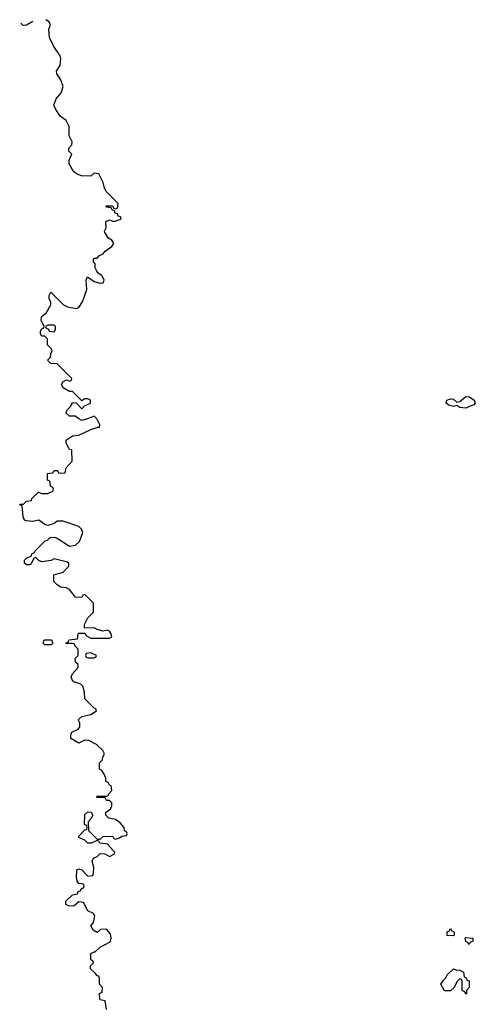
# Model space of a CAD drawing. Header units: inches. Extents: x 2601682 to 2755810, y 449311 to 584050.
# Tile 232 of 256: x 2645066 to 2648031, y 534380 to 540785. Entities that reach past the tile are written whole.
import ezdxf

# ---------------------------------------------------------------- set-up
doc = ezdxf.new("R2010")
doc.units = ezdxf.units.IN
doc.header["$MEASUREMENT"] = 0
doc.layers.add('C6543', color=7, linetype='Continuous')
doc.layers.add('C6544', color=7, linetype='Continuous')

msp = doc.modelspace()

# ---------------------------------------------------------------- linework, layer by layer
at = {"layer": 'C6543', "color": 2, "elevation": 18}
msp.add_lwpolyline([(2645630, 534346), (2645622, 534402), (2645590, 534408), (2645587.3, 534412.7), (2645586, 534450), (2645602, 534458), (2645606, 534490), (2645586, 534510), (2645586, 534550), (2645582, 534562), (2645570, 534566), (2645560.4, 534580.4), (2645526, 534610), (2645526, 534630), (2645546, 534650), (2645542, 534662), (2645528.4, 534668.4), (2645528.7, 534710), (2645550, 534722), (2645558, 534722), (2645590, 534752), (2645654.6, 534785.4), (2645662, 534810), (2645658, 534838), (2645630, 534868), (2645592.7, 534867.3), (2645570, 534846), (2645543.1, 534863.1), (2645528, 534890), (2645547.3, 534912.7), (2645554.6, 534954.6), (2645546, 534970), (2645508.9, 534988.9), (2645482, 535042), (2645450, 535046), (2645419.6, 535020.4), (2645390, 535018), (2645366, 535030), (2645366, 535050), (2645410, 535092), (2645442, 535098), (2645447.3, 535112.7), (2645462, 535118), (2645467.3, 535132.7), (2645482, 535138), (2645486, 535150), (2645482, 535162), (2645450, 535166), (2645440.4, 535180.4), (2645435.3, 535210), (2645438, 535250), (2645443.1, 535256.9), (2645450, 535262), (2645470, 535254), (2645510, 535214), (2645542, 535218), (2645547.3, 535232.7), (2645548, 535270), (2645538, 535310), (2645546, 535330), (2645570, 535342), (2645590, 535362), (2645619.6, 535359.6), (2645650, 535342), (2645682, 535358), (2645686, 535370), (2645646, 535410), (2645642, 535422), (2645588.4, 535428.4), (2645582, 535442), (2645570, 535446), (2645531.6, 535428.4), (2645510, 535428.7), (2645490, 535448), (2645450, 535466), (2645450, 535474), (2645490, 535514), (2645502, 535518), (2645506, 535530), (2645502, 535542), (2645488, 535550), (2645490, 535614), (2645508.4, 535631.6), (2645532, 535630), (2645542, 535610), (2645530, 535586), (2645512.7, 535567.3), (2645514, 535510), (2645570, 535454), (2645590, 535454), (2645610, 535472), (2645650, 535474), (2645672, 535472), (2645678, 535458), (2645690, 535454), (2645716.4, 535463.6), (2645730, 535474), (2645762, 535478), (2645766, 535490), (2645762, 535502), (2645747.3, 535507.3), (2645746, 535530), (2645720.4, 535560.4), (2645690, 535582), (2645646, 535590), (2645626, 535610), (2645626, 535630), (2645658, 535650), (2645666, 535670), (2645666, 535690), (2645650, 535706), (2645630, 535706), (2645622, 535722), (2645610, 535726), (2645570, 535726), (2645566, 535730), (2645570, 535734), (2645630, 535734), (2645642, 535738), (2645646, 535750), (2645666, 535770), (2645662, 535802), (2645650, 535806), (2645642, 535822), (2645626, 535830), (2645626, 535850), (2645616.4, 535876.4), (2645600.4, 535900.4), (2645586, 535910), (2645586, 535950), (2645606, 535970), (2645608, 535990), (2645618, 536010), (2645608, 536030), (2645566, 536070), (2645516.4, 536096.4), (2645490, 536098), (2645450, 536078), (2645398, 536110), (2645398, 536130), (2645406, 536150), (2645446, 536170), (2645456.4, 536183.6), (2645458, 536210), (2645448.4, 536228.4), (2645450, 536234), (2645470, 536252), (2645530, 536264.7), (2645566, 536290), (2645562, 536302), (2645550, 536306), (2645490, 536366), (2645488.7, 536410), (2645478, 536450), (2645463.1, 536463.1), (2645418, 536478), (2645408, 536490), (2645402, 536510), (2645408.7, 536530), (2645446, 536570), (2645446, 536590), (2645430, 536606), (2645428, 536630), (2645446, 536650), (2645446, 536690), (2645426, 536710), (2645422, 536722), (2645410, 536726), (2645370, 536726), (2645366, 536730), (2645382, 536738), (2645388.4, 536751.6), (2645442, 536758), (2645446, 536790), (2645450, 536794), (2645490, 536794), (2645498, 536778), (2645530, 536762), (2645650, 536762), (2645666, 536770), (2645662, 536790), (2645650, 536808), (2645634.6, 536814.6), (2645610, 536808), (2645570, 536818), (2645550, 536828), (2645487.3, 536827.3), (2645488, 536850), (2645510, 536894), (2645546, 536930), (2645546, 536990), (2645490, 537046), (2645478, 537042), (2645470, 537026), (2645430, 537028.7), (2645390, 537079), (2645370, 537089.2), (2645334, 537094), (2645308.9, 537108.9), (2645288, 537130), (2645287.3, 537172.7), (2645350, 537192), (2645386, 537230), (2645386, 537250), (2645376.4, 537256.4), (2645290, 537278), (2645270, 537266), (2645210, 537258), (2645190, 537266), (2645170, 537286), (2645158, 537282), (2645138, 537242), (2645130, 537238), (2645110, 537238), (2645098, 537250), (2645098, 537270), (2645110, 537282), (2645142, 537298), (2645146, 537310), (2645162, 537318), (2645166, 537330), (2645186, 537350), (2645230, 537392), (2645250, 537402), (2645264, 537416), (2645290, 537418), (2645310, 537411.3), (2645390, 537361), (2645430, 537366), (2645455.3, 537390), (2645478, 537450), (2645468, 537470), (2645450, 537488), (2645350, 537522), (2645310, 537522), (2645290, 537508.7), (2645250, 537495.3), (2645230, 537502), (2645190, 537528.7), (2645150, 537521.2), (2645110, 537524), (2645098, 537530), (2645088, 537550), (2645082, 537622), (2645066, 537630), (2645070, 537634), (2645090, 537634), (2645110, 537652), (2645142, 537658), (2645146, 537670), (2645188.4, 537711.6), (2645210, 537702), (2645250, 537702), (2645282, 537718), (2645286, 537730), (2645282, 537742), (2645266, 537750), (2645262, 537782), (2645246, 537790), (2645247.3, 537832.7), (2645282, 537838), (2645290, 537852), (2645311.6, 537851.6), (2645318, 537838), (2645330, 537834), (2645362, 537838), (2645368, 537870), (2645407.3, 537912.7), (2645406, 537986), (2645389.1, 537989.1), (2645368, 538030), (2645368, 538050), (2645410, 538078), (2645450, 538082), (2645530, 538118.8), (2645574, 538134), (2645586, 538134), (2645588, 538150), (2645568.4, 538188.4), (2645550, 538206), (2645514, 538190), (2645470, 538178), (2645446, 538190), (2645430, 538206), (2645390, 538206), (2645367.3, 538227.3), (2645378, 538250), (2645398, 538270), (2645410, 538294), (2645432.7, 538292.7), (2645470, 538254), (2645487.3, 538272.7), (2645526, 538290), (2645526, 538310), (2645510, 538318), (2645490, 538318), (2645470, 538306), (2645410, 538366), (2645390, 538366), (2645348, 538390), (2645338, 538410), (2645346, 538430), (2645370, 538442), (2645390, 538434), (2645402, 538438), (2645406, 538450), (2645310, 538546), (2645268.4, 538548.4), (2645246, 538570), (2645266, 538590), (2645268.4, 538611.6), (2645278, 538630), (2645270, 538646), (2645246, 538670), (2645246, 538710), (2645230, 538726), (2645210, 538726), (2645200.4, 538740.4), (2645200.4, 538759.6), (2645210, 538774), (2645222, 538778), (2645226, 538790), (2645206, 538830), (2645208.4, 538851.6), (2645240.4, 538879.6), (2645268, 538930), (2645268, 538950), (2645258, 538970), (2645258, 538990), (2645268, 539012), (2645351.1, 538931.1), (2645378, 538918), (2645434.6, 538905.4), (2645450, 538912), (2645475.3, 538950), (2645502, 539030), (2645498, 539090), (2645507.3, 539112.7), (2645550, 539082), (2645590, 539072), (2645610, 539074), (2645615.3, 539090), (2645610, 539106), (2645600.4, 539120.4), (2645576.4, 539136.4), (2645568.4, 539148.4), (2645558, 539170), (2645556.4, 539196.4), (2645546, 539210), (2645546, 539230), (2645550, 539234), (2645570, 539234), (2645586, 539250), (2645610, 539262), (2645621.2, 539278.8), (2645666, 539310), (2645678, 539330), (2645666, 539350), (2645643.1, 539363.1), (2645620.4, 539400.4), (2645618, 539410), (2645628, 539430), (2645627.3, 539472.7), (2645650, 539482), (2645670, 539474), (2645690, 539474), (2645726, 539490), (2645722, 539502), (2645707.3, 539507.3), (2645702, 539522), (2645687.3, 539527.3), (2645682, 539542), (2645667.3, 539547.3), (2645662, 539562), (2645630, 539566), (2645626, 539570), (2645630, 539574), (2645670, 539574), (2645678, 539558), (2645690, 539554), (2645702, 539558), (2645706, 539590), (2645628.4, 539668.4), (2645618, 539690), (2645610, 539726), (2645582, 539782), (2645550, 539786), (2645530, 539768), (2645468.9, 539768.9), (2645440.4, 539780.4), (2645416.4, 539796.4), (2645388.4, 539848.4), (2645388.9, 539871.1), (2645406, 539910), (2645386, 539930), (2645386, 539950), (2645406, 539970), (2645408, 539990), (2645403.1, 540000)], dxfattribs=at)
at = {"layer": 'C6543', "color": 2}
for points, elevation in [([(2645290, 538798), (2645250, 538798), (2645234, 538790), (2645238, 538778), (2645252.7, 538772.7), (2645258, 538758), (2645290, 538754), (2645298, 538770), (2645298, 538790)], 18), ([(2647970, 538257.2), (2647930, 538262), (2647910, 538275.3), (2647890, 538269), (2647858, 538278), (2647841.2, 538290), (2647845.2, 538310), (2647870, 538318), (2647890, 538316.4), (2647910, 538297.3), (2647930, 538300.7), (2647970, 538333.1), (2647992.4, 538332.4), (2648024, 538310), (2648031, 538290), (2648021.4, 538278.6), (2647990, 538268)], 14), ([(2645230, 536718), (2645218, 536730), (2645226, 536750), (2645274, 536750), (2645282, 536730), (2645270, 536718)], 18), ([(2645530, 536666), (2645498, 536662), (2645494, 536650), (2645498, 536638), (2645510, 536634), (2645550, 536634), (2645562, 536638), (2645566, 536650)], 18), ([(2647890, 534826), (2647848.4, 534828.4), (2647848.4, 534851.6), (2647862, 534858), (2647870, 534874), (2647878, 534858), (2647894, 534850), (2647894, 534830)], 14), ([(2647990, 534768), (2647982, 534782), (2647968.4, 534788.4), (2647966, 534810), (2647970, 534814), (2648014, 534810), (2648014, 534790), (2647998, 534782)], 14), ([(2647970, 534446), (2647962, 534462), (2647946, 534470), (2647946, 534530), (2647942, 534542), (2647930, 534546), (2647910, 534526), (2647894, 534490), (2647870, 534468), (2647830, 534468), (2647806, 534510), (2647823.1, 534536.9), (2647838, 534550), (2647850, 534574), (2647888.4, 534611.6), (2647904.7, 534604.7), (2647930, 534602), (2647954, 534590), (2647958, 534558), (2647970, 534554), (2647978, 534538), (2647991.6, 534531.6), (2647991.6, 534488.4), (2647974, 534470), (2647974, 534450)], 14)]:
    msp.add_lwpolyline(points, close=True, dxfattribs=dict(at, elevation=elevation))
at = {"layer": 'C6544', "color": 2, "elevation": 18}
for points in [[(2645403.1, 540000), (2645388.9, 540028.9), (2645388.7, 540090), (2645368, 540130), (2645330, 540158), (2645300.2, 540200.2), (2645288.7, 540230), (2645304, 540270), (2645335.3, 540310), (2645348.7, 540350), (2645332.9, 540392.9), (2645307.3, 540432.7), (2645306, 540450), (2645328.7, 540490), (2645332.9, 540532.9), (2645328.7, 540550), (2645288.7, 540610), (2645259, 540670), (2645256.4, 540723.6), (2645266, 540750), (2645258, 540770), (2645235.5, 540785)], [(2645150.6, 540773.7), (2645110, 540748.7), (2645088, 540748), (2645073.2, 540763.4)]]:
    msp.add_lwpolyline(points, dxfattribs=at)

doc.saveas('drawing.dxf')
